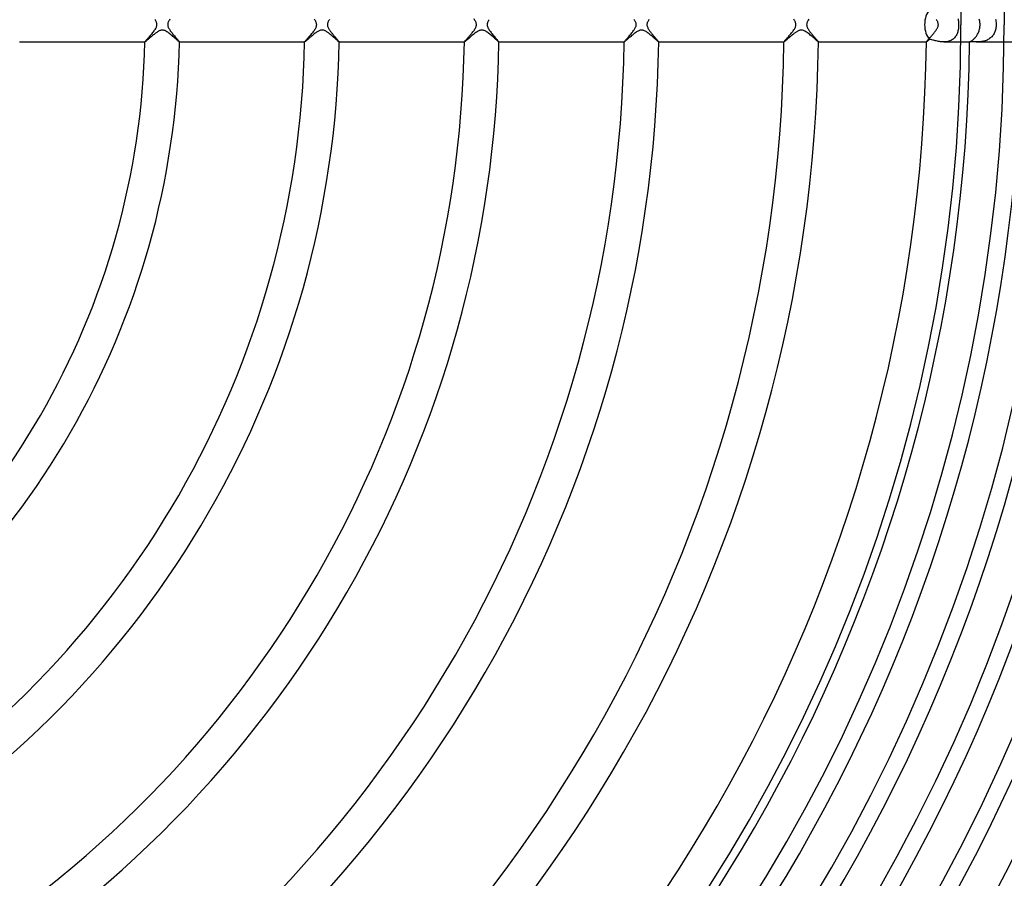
# Model space of a CAD drawing. Header units: millimetres. Extents: x -345 to 345, y -305 to 305.
# Tile 59 of 87: x 76 to 190, y -99 to 1. Entities that reach past the tile are written whole.
import ezdxf

# ---------------------------------------------------------------- set-up
doc = ezdxf.new("R2010")
doc.units = ezdxf.units.MM
doc.layers.add('HIDDEN', color=7, linetype='Continuous')
doc.layers.add('THICK', color=7, linetype='Continuous')

msp = doc.modelspace()

# ---------------------------------------------------------------- linework, layer by layer
at = {"layer": 'HIDDEN'}
for p, q in [((184.66, 0.66), (184.69, 0.53)), ((184.69, 0.53), (184.71, 0.4)), ((184.71, 0.4), (184.72, 0.27)), ((184.72, 0.27), (184.73, 0.13)), ((184.73, 0.13), (184.73, 0)), ((184.73, 0), (184.73, -0.12)), ((188.99, 0.64), (189.02, 0.52)), ((189.02, 0.52), (189.05, 0.39)), ((189.05, 0.39), (189.06, 0.26)), ((189.06, 0.26), (189.08, 0.13)), ((189.08, 0.13), (189.08, 0)), ((189.08, 0), (189.08, -0.12)), ((91.54, -1.12), (91.46, -1.19)), ((91.62, -1.06), (91.54, -1.12)), ((91.7, -1), (91.62, -1.06)), ((91.77, -0.94), (91.7, -1)), ((91.85, -0.89), (91.77, -0.94)), ((91.92, -0.84), (91.85, -0.89)), ((92, -0.79), (91.92, -0.84)), ((92.07, -0.75), (92, -0.79)), ((92.14, -0.72), (92.07, -0.75)), ((92.21, -0.68), (92.14, -0.72)), ((92.28, -0.66), (92.21, -0.68)), ((92.35, -0.64), (92.28, -0.66)), ((92.42, -0.63), (92.35, -0.64)), ((92.49, -0.62), (92.42, -0.63)), ((92.56, -0.63), (92.49, -0.62)), ((92.63, -0.64), (92.56, -0.63)), ((92.71, -0.66), (92.63, -0.64)), ((92.8, -0.69), (92.71, -0.66)), ((92.91, -0.74), (92.8, -0.69)), ((93.02, -0.81), (92.91, -0.74)), ((93.14, -0.88), (93.02, -0.81)), ((93.26, -0.97), (93.14, -0.88)), ((93.38, -1.06), (93.26, -0.97)), ((93.5, -1.16), (93.38, -1.06)), ((110.02, -1.14), (109.93, -1.21)), ((110.1, -1.07), (110.02, -1.14)), ((110.19, -1), (110.1, -1.07)), ((110.27, -0.94), (110.19, -1)), ((110.36, -0.88), (110.27, -0.94)), ((110.44, -0.83), (110.36, -0.88)), ((110.52, -0.78), (110.44, -0.83)), ((110.59, -0.74), (110.52, -0.78)), ((110.66, -0.7), (110.59, -0.74)), ((110.73, -0.68), (110.66, -0.7)), ((110.8, -0.65), (110.73, -0.68)), ((110.86, -0.64), (110.8, -0.65)), ((110.93, -0.63), (110.86, -0.64)), ((110.99, -0.62), (110.93, -0.63)), ((111.06, -0.63), (110.99, -0.62)), ((111.13, -0.64), (111.06, -0.63)), ((111.2, -0.65), (111.13, -0.64)), ((111.27, -0.68), (111.2, -0.65)), ((111.35, -0.71), (111.27, -0.68)), ((111.43, -0.75), (111.35, -0.71)), ((111.51, -0.8), (111.43, -0.75)), ((111.59, -0.85), (111.51, -0.8)), ((111.67, -0.91), (111.59, -0.85)), ((111.75, -0.96), (111.67, -0.91)), ((111.83, -1.03), (111.75, -0.96)), ((111.91, -1.09), (111.83, -1.03)), ((111.99, -1.15), (111.91, -1.09)), ((128.53, -1.12), (128.44, -1.2)), ((128.62, -1.05), (128.53, -1.12)), ((128.71, -0.99), (128.62, -1.05)), ((128.8, -0.92), (128.71, -0.99)), ((128.89, -0.86), (128.8, -0.92)), ((128.97, -0.81), (128.89, -0.86)), ((129.06, -0.76), (128.97, -0.81)), ((129.14, -0.72), (129.06, -0.76)), ((129.21, -0.68), (129.14, -0.72)), ((129.27, -0.66), (129.21, -0.68)), ((129.33, -0.65), (129.27, -0.66)), ((129.39, -0.63), (129.33, -0.65)), ((129.44, -0.63), (129.39, -0.63)), ((129.49, -0.62), (129.44, -0.63)), ((129.55, -0.63), (129.49, -0.62)), ((129.6, -0.63), (129.55, -0.63)), ((129.66, -0.64), (129.6, -0.63)), ((129.72, -0.66), (129.66, -0.64)), ((129.79, -0.69), (129.72, -0.66)), ((129.87, -0.72), (129.79, -0.69)), ((129.95, -0.77), (129.87, -0.72)), ((130.04, -0.82), (129.95, -0.77)), ((130.13, -0.88), (130.04, -0.82)), ((130.23, -0.95), (130.13, -0.88)), ((130.32, -1.02), (130.23, -0.95)), ((130.42, -1.09), (130.32, -1.02)), ((130.52, -1.17), (130.42, -1.09)), ((147.04, -1.12), (146.95, -1.2)), ((147.14, -1.04), (147.04, -1.12)), ((147.23, -0.97), (147.14, -1.04)), ((147.33, -0.9), (147.23, -0.97)), ((147.42, -0.84), (147.33, -0.9)), ((147.51, -0.79), (147.42, -0.84)), ((147.6, -0.74), (147.51, -0.79)), ((147.68, -0.7), (147.6, -0.74)), ((147.75, -0.67), (147.68, -0.7)), ((147.81, -0.65), (147.75, -0.67)), ((147.86, -0.64), (147.81, -0.65)), ((147.92, -0.63), (147.86, -0.64)), ((147.97, -0.62), (147.92, -0.63)), ((148.03, -0.63), (147.97, -0.62)), ((148.09, -0.63), (148.03, -0.63)), ((148.14, -0.64), (148.09, -0.63)), ((148.21, -0.66), (148.14, -0.64)), ((148.28, -0.68), (148.21, -0.66)), ((148.35, -0.71), (148.28, -0.68)), ((148.43, -0.76), (148.35, -0.71)), ((148.52, -0.8), (148.43, -0.76)), ((148.6, -0.86), (148.52, -0.8)), ((148.69, -0.92), (148.6, -0.86)), ((148.78, -0.98), (148.69, -0.92)), ((148.87, -1.05), (148.78, -0.98)), ((148.96, -1.12), (148.87, -1.05)), ((149.04, -1.2), (148.96, -1.12)), ((165.52, -1.14), (165.45, -1.19)), ((165.59, -1.08), (165.52, -1.14)), ((165.65, -1.03), (165.59, -1.08)), ((165.72, -0.98), (165.65, -1.03)), ((165.78, -0.94), (165.72, -0.98)), ((165.84, -0.89), (165.78, -0.94)), ((165.9, -0.85), (165.84, -0.89)), ((165.97, -0.81), (165.9, -0.85)), ((166.02, -0.78), (165.97, -0.81)), ((166.09, -0.74), (166.02, -0.78)), ((166.16, -0.71), (166.09, -0.74)), ((166.24, -0.67), (166.16, -0.71)), ((166.32, -0.65), (166.24, -0.67)), ((166.4, -0.63), (166.32, -0.65)), ((166.48, -0.62), (166.4, -0.63)), ((166.56, -0.63), (166.48, -0.62)), ((166.64, -0.64), (166.56, -0.63)), ((166.74, -0.67), (166.64, -0.64)), ((166.83, -0.7), (166.74, -0.67)), ((166.93, -0.76), (166.83, -0.7)), ((167.04, -0.82), (166.93, -0.76)), ((167.14, -0.88), (167.04, -0.82)), ((167.24, -0.96), (167.14, -0.88)), ((167.34, -1.03), (167.24, -0.96)), ((167.44, -1.11), (167.34, -1.03)), ((167.54, -1.2), (167.44, -1.11)), ((184.54, -1.05), (184.5, -1.15)), ((184.58, -0.94), (184.54, -1.05)), ((184.62, -0.83), (184.58, -0.94)), ((184.65, -0.72), (184.62, -0.83)), ((184.68, -0.6), (184.65, -0.72)), ((184.7, -0.49), (184.68, -0.6)), ((184.71, -0.37), (184.7, -0.49)), ((184.72, -0.24), (184.71, -0.37)), ((184.73, -0.12), (184.72, -0.24)), ((188.77, -1.12), (188.71, -1.21)), ((188.83, -1.02), (188.77, -1.12)), ((188.88, -0.92), (188.83, -1.02)), ((188.93, -0.82), (188.88, -0.92)), ((188.97, -0.71), (188.93, -0.82)), ((189, -0.6), (188.97, -0.71)), ((189.03, -0.48), (189, -0.6)), ((189.05, -0.37), (189.03, -0.48)), ((189.07, -0.24), (189.05, -0.37)), ((189.08, -0.12), (189.07, -0.24)), ((90.48, -2), (90.48, -2)), ((90.48, -2), (90.48, -2)), ((90.48, -2), (90.48, -2)), ((90.48, -2), (90.48, -2)), ((90.48, -2), (90.48, -2)), ((90.48, -2), (90.48, -2)), ((90.48, -2), (90.48, -2)), ((90.49, -2), (90.48, -2)), ((90.51, -1.98), (90.49, -2)), ((90.54, -1.96), (90.51, -1.98)), ((90.58, -1.93), (90.54, -1.96)), ((90.62, -1.9), (90.58, -1.93)), ((90.67, -1.86), (90.62, -1.9)), ((90.72, -1.81), (90.67, -1.86)), ((90.78, -1.76), (90.72, -1.81)), ((90.84, -1.71), (90.78, -1.76)), ((90.91, -1.65), (90.84, -1.71)), ((90.98, -1.59), (90.91, -1.65)), ((91.06, -1.52), (90.98, -1.59)), ((91.13, -1.46), (91.06, -1.52)), ((91.21, -1.39), (91.13, -1.46)), ((91.29, -1.32), (91.21, -1.39)), ((91.37, -1.25), (91.29, -1.32)), ((91.46, -1.19), (91.37, -1.25)), ((93.62, -1.26), (93.5, -1.16)), ((93.73, -1.36), (93.62, -1.26)), ((93.84, -1.46), (93.73, -1.36)), ((93.95, -1.55), (93.84, -1.46)), ((94.05, -1.64), (93.95, -1.55)), ((94.14, -1.72), (94.05, -1.64)), ((94.22, -1.79), (94.14, -1.72)), ((94.29, -1.85), (94.22, -1.79)), ((94.35, -1.9), (94.29, -1.85)), ((94.4, -1.94), (94.35, -1.9)), ((94.44, -1.98), (94.4, -1.94)), ((94.46, -1.99), (94.44, -1.98)), ((94.48, -2), (94.46, -1.99)), ((94.48, -2), (94.48, -2)), ((94.48, -2), (94.48, -2)), ((94.48, -2), (94.48, -2)), ((94.48, -2), (94.48, -2)), ((94.48, -2), (94.48, -2)), ((94.48, -2), (94.48, -2)), ((94.48, -2), (94.48, -2)), ((108.98, -2), (108.98, -2)), ((108.98, -2), (108.98, -2)), ((108.98, -2), (108.98, -2)), ((108.98, -2), (108.98, -2)), ((108.98, -2), (108.98, -2)), ((108.98, -2), (108.98, -2)), ((108.98, -2), (108.98, -2)), ((109, -2), (108.98, -2)), ((109.02, -1.98), (109, -2)), ((109.05, -1.96), (109.02, -1.98)), ((109.08, -1.93), (109.05, -1.96)), ((109.13, -1.89), (109.08, -1.93)), ((109.18, -1.85), (109.13, -1.89)), ((109.24, -1.8), (109.18, -1.85)), ((109.3, -1.75), (109.24, -1.8)), ((109.37, -1.69), (109.3, -1.75)), ((109.44, -1.63), (109.37, -1.69)), ((109.51, -1.56), (109.44, -1.63)), ((109.59, -1.49), (109.51, -1.56)), ((109.67, -1.43), (109.59, -1.49)), ((109.75, -1.35), (109.67, -1.43)), ((109.84, -1.28), (109.75, -1.35)), ((109.93, -1.21), (109.84, -1.28)), ((112.07, -1.22), (111.99, -1.15)), ((112.15, -1.28), (112.07, -1.22)), ((112.22, -1.35), (112.15, -1.28)), ((112.3, -1.42), (112.22, -1.35)), ((112.37, -1.48), (112.3, -1.42)), ((112.44, -1.54), (112.37, -1.48)), ((112.51, -1.6), (112.44, -1.54)), ((112.58, -1.66), (112.51, -1.6)), ((112.64, -1.72), (112.58, -1.66)), ((112.7, -1.77), (112.64, -1.72)), ((112.75, -1.81), (112.7, -1.77)), ((112.8, -1.86), (112.75, -1.81)), ((112.84, -1.89), (112.8, -1.86)), ((112.88, -1.93), (112.84, -1.89)), ((112.91, -1.95), (112.88, -1.93)), ((112.94, -1.97), (112.91, -1.95)), ((112.96, -1.99), (112.94, -1.97)), ((112.97, -2), (112.96, -1.99)), ((112.98, -2), (112.97, -2)), ((112.98, -2), (112.98, -2)), ((112.98, -2), (112.98, -2)), ((112.98, -2), (112.98, -2)), ((112.98, -2), (112.98, -2)), ((112.98, -2), (112.98, -2)), ((112.98, -2), (112.98, -2)), ((112.98, -2), (112.98, -2)), ((127.48, -2), (127.49, -2)), ((127.49, -2), (127.48, -2)), ((127.48, -2), (127.48, -2)), ((127.48, -2), (127.48, -2)), ((127.48, -2), (127.48, -2)), ((127.49, -2), (127.49, -2)), ((127.49, -2), (127.49, -2)), ((127.5, -2), (127.49, -2)), ((127.52, -1.98), (127.5, -2)), ((127.55, -1.96), (127.52, -1.98)), ((127.58, -1.93), (127.55, -1.96)), ((127.63, -1.89), (127.58, -1.93)), ((127.68, -1.85), (127.63, -1.89)), ((127.74, -1.8), (127.68, -1.85)), ((127.8, -1.75), (127.74, -1.8)), ((127.87, -1.69), (127.8, -1.75)), ((127.94, -1.62), (127.87, -1.69)), ((128.02, -1.56), (127.94, -1.62)), ((128.1, -1.49), (128.02, -1.56)), ((128.18, -1.41), (128.1, -1.49)), ((128.27, -1.34), (128.18, -1.41)), ((128.36, -1.27), (128.27, -1.34)), ((128.44, -1.2), (128.36, -1.27)), ((130.61, -1.25), (130.52, -1.17)), ((130.71, -1.34), (130.61, -1.25)), ((130.8, -1.42), (130.71, -1.34)), ((130.89, -1.5), (130.8, -1.42)), ((130.98, -1.57), (130.89, -1.5)), ((131.06, -1.64), (130.98, -1.57)), ((131.13, -1.71), (131.06, -1.64)), ((131.2, -1.77), (131.13, -1.71)), ((131.27, -1.83), (131.2, -1.77)), ((131.33, -1.88), (131.27, -1.83)), ((131.37, -1.92), (131.33, -1.88)), ((131.42, -1.95), (131.37, -1.92)), ((131.45, -1.98), (131.42, -1.95)), ((131.47, -1.99), (131.45, -1.98)), ((131.48, -2), (131.47, -1.99)), ((131.48, -2), (131.48, -2)), ((131.48, -2), (131.48, -2)), ((131.48, -2), (131.48, -2)), ((131.48, -2), (131.48, -2)), ((131.48, -2), (131.48, -2)), ((131.48, -2), (131.48, -2)), ((131.48, -2), (131.48, -2)), ((146, -1.99), (145.99, -2)), ((145.99, -2), (145.99, -2)), ((145.99, -2), (145.99, -2)), ((145.99, -2), (145.99, -2)), ((145.99, -2), (145.99, -2)), ((145.99, -2), (145.99, -2)), ((145.99, -2), (145.99, -2)), ((145.99, -2), (145.99, -2)), ((146.02, -1.98), (146, -1.99)), ((146.06, -1.96), (146.02, -1.98)), ((146.1, -1.92), (146.06, -1.96)), ((146.15, -1.88), (146.1, -1.92)), ((146.2, -1.83), (146.15, -1.88)), ((146.27, -1.78), (146.2, -1.83)), ((146.34, -1.71), (146.27, -1.78)), ((146.42, -1.65), (146.34, -1.71)), ((146.5, -1.58), (146.42, -1.65)), ((146.58, -1.5), (146.5, -1.58)), ((146.67, -1.43), (146.58, -1.5)), ((146.76, -1.35), (146.67, -1.43)), ((146.85, -1.27), (146.76, -1.35)), ((146.95, -1.2), (146.85, -1.27)), ((149.13, -1.27), (149.04, -1.2)), ((149.22, -1.34), (149.13, -1.27)), ((149.3, -1.41), (149.22, -1.34)), ((149.38, -1.49), (149.3, -1.41)), ((149.46, -1.56), (149.38, -1.49)), ((149.54, -1.62), (149.46, -1.56)), ((149.61, -1.69), (149.54, -1.62)), ((149.68, -1.75), (149.61, -1.69)), ((149.74, -1.8), (149.68, -1.75)), ((149.8, -1.85), (149.74, -1.8)), ((149.85, -1.9), (149.8, -1.85)), ((149.89, -1.93), (149.85, -1.9)), ((149.93, -1.96), (149.89, -1.93)), ((149.95, -1.98), (149.93, -1.96)), ((149.97, -2), (149.95, -1.98)), ((149.98, -2), (149.97, -2)), ((149.99, -2), (149.98, -2)), ((149.98, -2), (149.98, -2)), ((149.98, -2), (149.99, -2)), ((149.99, -2), (149.99, -2)), ((149.99, -2), (149.99, -2)), ((149.99, -2), (149.99, -2)), ((149.99, -2), (149.99, -2)), ((164.49, -2), (164.49, -2)), ((164.49, -2), (164.49, -2)), ((164.49, -2), (164.49, -2)), ((164.49, -2), (164.49, -2)), ((164.49, -2), (164.49, -2)), ((164.49, -2), (164.49, -2)), ((164.49, -2), (164.49, -2)), ((164.5, -2), (164.49, -2)), ((164.51, -1.99), (164.5, -2)), ((164.53, -1.98), (164.51, -1.99)), ((164.55, -1.96), (164.53, -1.98)), ((164.58, -1.94), (164.55, -1.96)), ((164.61, -1.92), (164.58, -1.94)), ((164.64, -1.89), (164.61, -1.92)), ((164.68, -1.85), (164.64, -1.89)), ((164.72, -1.82), (164.68, -1.85)), ((164.76, -1.78), (164.72, -1.82)), ((164.81, -1.74), (164.76, -1.78)), ((164.86, -1.7), (164.81, -1.74)), ((164.91, -1.65), (164.86, -1.7)), ((164.96, -1.61), (164.91, -1.65)), ((165.02, -1.56), (164.96, -1.61)), ((165.08, -1.51), (165.02, -1.56)), ((165.14, -1.46), (165.08, -1.51)), ((165.2, -1.4), (165.14, -1.46)), ((165.26, -1.35), (165.2, -1.4)), ((165.32, -1.3), (165.26, -1.35)), ((165.39, -1.24), (165.32, -1.3)), ((165.45, -1.19), (165.39, -1.24)), ((167.65, -1.28), (167.54, -1.2)), ((167.75, -1.37), (167.65, -1.28)), ((167.84, -1.45), (167.75, -1.37)), ((167.94, -1.54), (167.84, -1.45)), ((168.03, -1.61), (167.94, -1.54)), ((168.11, -1.69), (168.03, -1.61)), ((168.19, -1.76), (168.11, -1.69)), ((168.26, -1.82), (168.19, -1.76)), ((168.32, -1.87), (168.26, -1.82)), ((168.37, -1.92), (168.32, -1.87)), ((168.42, -1.95), (168.37, -1.92)), ((168.45, -1.98), (168.42, -1.95)), ((168.47, -1.99), (168.45, -1.98)), ((168.49, -2), (168.47, -1.99)), ((168.49, -2), (168.49, -2)), ((168.49, -2), (168.49, -2)), ((168.49, -2), (168.49, -2)), ((168.49, -2), (168.49, -2)), ((168.49, -2), (168.49, -2)), ((168.49, -2), (168.49, -2)), ((168.49, -2), (168.49, -2)), ((181, -2), (180.99, -2)), ((180.99, -2), (180.99, -2)), ((180.99, -2), (180.99, -2)), ((180.99, -2), (180.99, -2)), ((180.99, -2), (180.99, -2)), ((180.99, -2), (180.99, -2)), ((180.99, -2), (180.99, -2)), ((180.99, -2), (180.99, -2)), ((181.01, -1.99), (181, -2)), ((181.02, -1.98), (181.01, -1.99)), ((181.04, -1.97), (181.02, -1.98)), ((181.06, -1.96), (181.04, -1.97)), ((181.08, -1.94), (181.06, -1.96)), ((181.1, -1.92), (181.08, -1.94)), ((181.13, -1.89), (181.1, -1.92)), ((181.16, -1.87), (181.13, -1.89)), ((181.2, -1.84), (181.16, -1.87)), ((181.24, -1.81), (181.2, -1.84)), ((181.27, -1.77), (181.24, -1.81)), ((181.31, -1.74), (181.27, -1.77)), ((181.36, -1.7), (181.31, -1.74)), ((181.44, -1.71), (181.36, -1.7)), ((181.53, -1.73), (181.44, -1.71)), ((181.62, -1.75), (181.53, -1.73)), ((181.72, -1.78), (181.62, -1.75)), ((181.82, -1.8), (181.72, -1.78)), ((181.92, -1.83), (181.82, -1.8)), ((182.03, -1.86), (181.92, -1.83)), ((182.14, -1.88), (182.03, -1.86)), ((182.26, -1.91), (182.14, -1.88)), ((182.38, -1.93), (182.26, -1.91)), ((182.5, -1.96), (182.38, -1.93)), ((182.62, -1.97), (182.5, -1.96)), ((182.74, -1.99), (182.62, -1.97)), ((182.87, -2), (182.74, -1.99)), ((183, -2), (182.87, -2)), ((183.12, -2), (183, -2)), ((183, -2), (184.99, -2)), ((183.24, -1.99), (183.12, -2)), ((183.36, -1.97), (183.24, -1.99)), ((183.48, -1.95), (183.36, -1.97)), ((183.59, -1.92), (183.48, -1.95)), ((183.7, -1.88), (183.59, -1.92)), ((183.81, -1.83), (183.7, -1.88)), ((183.91, -1.78), (183.81, -1.83)), ((184, -1.72), (183.91, -1.78)), ((184.09, -1.66), (184, -1.72)), ((184.17, -1.59), (184.09, -1.66)), ((184.25, -1.51), (184.17, -1.59)), ((184.32, -1.42), (184.25, -1.51)), ((184.39, -1.34), (184.32, -1.42)), ((184.44, -1.24), (184.39, -1.34)), ((184.5, -1.15), (184.44, -1.24)), ((186.01, -2), (185.99, -2)), ((185.99, -2), (185.99, -2)), ((185.99, -2), (185.99, -2)), ((185.99, -2), (185.99, -2)), ((185.99, -2), (185.99, -2)), ((185.99, -2), (185.99, -2)), ((185.99, -2), (185.99, -2)), ((185.99, -2), (185.99, -2)), ((186.03, -2), (186.01, -2)), ((186.06, -2), (186.03, -2)), ((186.1, -1.99), (186.06, -2)), ((186.14, -1.99), (186.1, -1.99)), ((186.2, -1.99), (186.14, -1.99)), ((186.26, -1.99), (186.2, -1.99)), ((186.33, -1.99), (186.26, -1.99)), ((186.41, -1.99), (186.33, -1.99)), ((186.49, -2), (186.41, -1.99)), ((186.57, -2), (186.49, -2)), ((186.66, -2), (186.57, -2)), ((186.76, -2), (186.66, -2)), ((186.85, -2), (186.76, -2)), ((186.76, -2), (189.99, -2)), ((186.95, -2), (186.85, -2)), ((187.05, -1.99), (186.95, -2)), ((187.16, -1.99), (187.05, -1.99)), ((187.26, -1.98), (187.16, -1.99)), ((187.37, -1.96), (187.26, -1.98)), ((187.48, -1.94), (187.37, -1.96)), ((187.59, -1.92), (187.48, -1.94)), ((187.7, -1.89), (187.59, -1.92)), ((187.81, -1.86), (187.7, -1.89)), ((187.92, -1.82), (187.81, -1.86)), ((188.02, -1.78), (187.92, -1.82)), ((188.12, -1.73), (188.02, -1.78)), ((188.22, -1.67), (188.12, -1.73)), ((188.32, -1.61), (188.22, -1.67)), ((188.41, -1.54), (188.32, -1.61)), ((188.49, -1.46), (188.41, -1.54)), ((188.57, -1.39), (188.49, -1.46)), ((188.64, -1.3), (188.57, -1.39)), ((188.71, -1.21), (188.64, -1.3))]:
    msp.add_line(p, q, dxfattribs=at)
for start_param, end_param in [(-2.587025, -1.570796), (-1.570796, -0.554567)]:
    msp.add_ellipse((181.99, 0), major_axis=(0, -2), ratio=0.601251, start_param=start_param, end_param=end_param, dxfattribs=at)
at = {"layer": 'THICK'}
for p, q in [((189.99, 2.3), (190, 0)), ((184.99, 2.24), (185, 0)), ((91.69, 0.53), (91.63, 0.61)), ((91.74, 0.45), (91.69, 0.53)), ((91.78, 0.38), (91.74, 0.45)), ((91.81, 0.31), (91.78, 0.38)), ((91.83, 0.24), (91.81, 0.31)), ((91.85, 0.18), (91.83, 0.24)), ((91.86, 0.12), (91.85, 0.18)), ((91.87, 0.06), (91.86, 0.12)), ((91.88, 0), (91.87, 0.06)), ((93.13, 0.06), (93.12, 0)), ((93.12, 0), (93.13, -0.06)), ((93.14, 0.13), (93.13, 0.06)), ((93.15, 0.2), (93.14, 0.13)), ((93.18, 0.28), (93.15, 0.2)), ((93.21, 0.36), (93.18, 0.28)), ((93.26, 0.44), (93.21, 0.36)), ((93.31, 0.53), (93.26, 0.44)), ((93.36, 0.62), (93.31, 0.53)), ((110.17, 0.56), (110.13, 0.62)), ((110.21, 0.49), (110.17, 0.56)), ((110.26, 0.41), (110.21, 0.49)), ((110.29, 0.33), (110.26, 0.41)), ((110.33, 0.25), (110.29, 0.33)), ((110.35, 0.17), (110.33, 0.25)), ((110.37, 0.08), (110.35, 0.17)), ((110.38, 0), (110.37, 0.08)), ((111.63, 0.06), (111.62, 0)), ((111.62, 0), (111.63, -0.08)), ((111.64, 0.13), (111.63, 0.06)), ((111.65, 0.2), (111.64, 0.13)), ((111.68, 0.28), (111.65, 0.2)), ((111.71, 0.36), (111.68, 0.28)), ((111.76, 0.44), (111.71, 0.36)), ((111.81, 0.53), (111.76, 0.44)), ((111.86, 0.61), (111.81, 0.53)), ((128.66, 0.58), (128.6, 0.66)), ((128.71, 0.49), (128.66, 0.58)), ((128.76, 0.41), (128.71, 0.49)), ((128.8, 0.33), (128.76, 0.41)), ((128.83, 0.26), (128.8, 0.33)), ((128.85, 0.19), (128.83, 0.26)), ((128.86, 0.12), (128.85, 0.19)), ((128.87, 0.06), (128.86, 0.12)), ((128.88, 0), (128.87, 0.06)), ((128.87, -0.05), (128.88, 0)), ((130.13, 0.06), (130.12, 0)), ((130.12, 0), (130.13, -0.04)), ((130.14, 0.12), (130.13, 0.06)), ((130.15, 0.19), (130.14, 0.12)), ((130.17, 0.26), (130.15, 0.19)), ((130.21, 0.34), (130.17, 0.26)), ((130.24, 0.42), (130.21, 0.34)), ((130.29, 0.5), (130.24, 0.42)), ((130.34, 0.58), (130.29, 0.5)), ((147.19, 0.53), (147.14, 0.6)), ((147.23, 0.46), (147.19, 0.53)), ((147.27, 0.39), (147.23, 0.46)), ((147.3, 0.32), (147.27, 0.39)), ((147.33, 0.24), (147.3, 0.32)), ((147.36, 0.16), (147.33, 0.24)), ((147.37, 0.08), (147.36, 0.16)), ((147.38, 0), (147.37, 0.08)), ((147.37, -0.05), (147.38, 0)), ((148.63, 0.06), (148.62, 0)), ((148.62, 0), (148.63, -0.06)), ((148.64, 0.13), (148.63, 0.06)), ((148.65, 0.19), (148.64, 0.13)), ((148.67, 0.26), (148.65, 0.19)), ((148.71, 0.34), (148.67, 0.26)), ((148.75, 0.42), (148.71, 0.34)), ((148.79, 0.5), (148.75, 0.42)), ((148.85, 0.59), (148.79, 0.5)), ((165.67, 0.56), (165.62, 0.63)), ((165.71, 0.5), (165.67, 0.56)), ((165.75, 0.43), (165.71, 0.5)), ((165.79, 0.36), (165.75, 0.43)), ((165.82, 0.29), (165.79, 0.36)), ((165.84, 0.22), (165.82, 0.29)), ((165.86, 0.14), (165.84, 0.22)), ((165.87, 0.07), (165.86, 0.14)), ((165.88, 0), (165.87, 0.07)), ((165.87, -0.07), (165.88, 0)), ((167.13, 0.07), (167.12, 0)), ((167.12, 0), (167.13, -0.07)), ((167.14, 0.14), (167.13, 0.07)), ((167.16, 0.21), (167.14, 0.14)), ((167.18, 0.28), (167.16, 0.21)), ((167.22, 0.36), (167.18, 0.28)), ((167.26, 0.45), (167.22, 0.36)), ((167.31, 0.54), (167.26, 0.45)), ((167.37, 0.62), (167.31, 0.54)), ((182.18, 0.55), (182.13, 0.61)), ((182.22, 0.47), (182.18, 0.55)), ((182.26, 0.4), (182.22, 0.47)), ((182.3, 0.32), (182.26, 0.4)), ((182.33, 0.24), (182.3, 0.32)), ((182.36, 0.16), (182.33, 0.24)), ((182.37, 0.08), (182.36, 0.16)), ((182.38, 0), (182.37, 0.08)), ((182.37, -0.07), (182.38, 0)), ((187.14, 0.53), (187.12, 0.62)), ((187.17, 0.42), (187.14, 0.53)), ((187.19, 0.32), (187.17, 0.42)), ((187.2, 0.22), (187.19, 0.32)), ((187.21, 0.11), (187.2, 0.22)), ((187.21, 0), (187.21, 0.11)), ((187.21, -0.1), (187.21, 0)), ((91.18, -1.18), (91.26, -1.1)), ((91.26, -1.1), (91.33, -1.01)), ((91.33, -1.01), (91.41, -0.92)), ((91.41, -0.92), (91.48, -0.82)), ((91.48, -0.82), (91.55, -0.73)), ((91.55, -0.73), (91.61, -0.64)), ((91.61, -0.64), (91.67, -0.55)), ((91.67, -0.55), (91.73, -0.46)), ((91.73, -0.46), (91.77, -0.38)), ((91.77, -0.38), (91.81, -0.29)), ((91.81, -0.29), (91.84, -0.21)), ((91.84, -0.21), (91.86, -0.14)), ((91.86, -0.14), (91.87, -0.07)), ((91.87, -0.07), (91.88, 0)), ((93.13, -0.06), (93.14, -0.12)), ((93.14, -0.12), (93.15, -0.18)), ((93.15, -0.18), (93.17, -0.24)), ((93.17, -0.24), (93.19, -0.31)), ((93.19, -0.31), (93.22, -0.38)), ((93.22, -0.38), (93.26, -0.45)), ((93.26, -0.45), (93.31, -0.53)), ((93.31, -0.53), (93.36, -0.61)), ((93.36, -0.61), (93.42, -0.7)), ((93.42, -0.7), (93.48, -0.78)), ((93.48, -0.78), (93.55, -0.87)), ((93.55, -0.87), (93.62, -0.96)), ((93.62, -0.96), (93.69, -1.05)), ((93.69, -1.05), (93.76, -1.14)), ((93.76, -1.14), (93.83, -1.22)), ((109.66, -1.22), (109.73, -1.13)), ((109.73, -1.13), (109.81, -1.04)), ((109.81, -1.04), (109.88, -0.95)), ((109.88, -0.95), (109.96, -0.86)), ((109.96, -0.86), (110.03, -0.77)), ((110.03, -0.77), (110.09, -0.67)), ((110.09, -0.67), (110.15, -0.59)), ((110.15, -0.59), (110.21, -0.5)), ((110.21, -0.5), (110.26, -0.41)), ((110.26, -0.41), (110.3, -0.33)), ((110.3, -0.33), (110.33, -0.25)), ((110.33, -0.25), (110.35, -0.18)), ((110.35, -0.18), (110.36, -0.12)), ((110.36, -0.12), (110.37, -0.06)), ((110.37, -0.06), (110.38, 0)), ((111.63, -0.08), (111.64, -0.16)), ((111.64, -0.16), (111.67, -0.24)), ((111.67, -0.24), (111.7, -0.31)), ((111.7, -0.31), (111.73, -0.39)), ((111.73, -0.39), (111.77, -0.47)), ((111.77, -0.47), (111.81, -0.54)), ((111.81, -0.54), (111.86, -0.6)), ((111.86, -0.6), (111.9, -0.67)), ((111.9, -0.67), (111.95, -0.73)), ((111.95, -0.73), (111.99, -0.8)), ((111.99, -0.8), (112.05, -0.87)), ((112.05, -0.87), (112.1, -0.93)), ((112.1, -0.93), (112.15, -1)), ((112.15, -1), (112.21, -1.07)), ((112.21, -1.07), (112.27, -1.14)), ((128.17, -1.2), (128.25, -1.11)), ((128.25, -1.11), (128.32, -1.02)), ((128.32, -1.02), (128.4, -0.93)), ((128.4, -0.93), (128.47, -0.84)), ((128.47, -0.84), (128.54, -0.75)), ((128.54, -0.75), (128.6, -0.66)), ((128.6, -0.66), (128.66, -0.58)), ((128.66, -0.58), (128.71, -0.49)), ((128.71, -0.49), (128.76, -0.41)), ((128.76, -0.41), (128.79, -0.34)), ((128.79, -0.34), (128.82, -0.27)), ((128.82, -0.27), (128.84, -0.21)), ((128.84, -0.21), (128.86, -0.15)), ((128.86, -0.15), (128.87, -0.1)), ((128.87, -0.1), (128.87, -0.05)), ((130.13, -0.04), (130.13, -0.08)), ((130.13, -0.08), (130.14, -0.12)), ((130.14, -0.12), (130.15, -0.17)), ((130.15, -0.17), (130.16, -0.22)), ((130.16, -0.22), (130.18, -0.29)), ((130.18, -0.29), (130.21, -0.36)), ((130.21, -0.36), (130.26, -0.44)), ((130.26, -0.44), (130.31, -0.53)), ((130.31, -0.53), (130.36, -0.62)), ((130.36, -0.62), (130.43, -0.71)), ((130.43, -0.71), (130.49, -0.8)), ((130.49, -0.8), (130.57, -0.89)), ((130.57, -0.89), (130.64, -0.98)), ((130.64, -0.98), (130.71, -1.07)), ((130.71, -1.07), (130.79, -1.17)), ((146.72, -1.14), (146.8, -1.05)), ((146.8, -1.05), (146.87, -0.96)), ((146.87, -0.96), (146.95, -0.87)), ((146.95, -0.87), (147.01, -0.78)), ((147.01, -0.78), (147.08, -0.69)), ((147.08, -0.69), (147.14, -0.61)), ((147.14, -0.61), (147.2, -0.52)), ((147.2, -0.52), (147.24, -0.44)), ((147.24, -0.44), (147.28, -0.36)), ((147.28, -0.36), (147.32, -0.28)), ((147.32, -0.28), (147.34, -0.22)), ((147.34, -0.22), (147.36, -0.16)), ((147.36, -0.16), (147.37, -0.11)), ((147.37, -0.11), (147.37, -0.05)), ((148.63, -0.06), (148.64, -0.13)), ((148.64, -0.13), (148.65, -0.19)), ((148.65, -0.19), (148.68, -0.26)), ((148.68, -0.26), (148.71, -0.34)), ((148.71, -0.34), (148.74, -0.42)), ((148.74, -0.42), (148.78, -0.49)), ((148.78, -0.49), (148.83, -0.56)), ((148.83, -0.56), (148.87, -0.63)), ((148.87, -0.63), (148.92, -0.7)), ((148.92, -0.7), (148.97, -0.77)), ((148.97, -0.77), (149.03, -0.84)), ((149.03, -0.84), (149.08, -0.92)), ((149.08, -0.92), (149.14, -0.99)), ((149.14, -0.99), (149.2, -1.06)), ((149.2, -1.06), (149.26, -1.14)), ((149.26, -1.14), (149.33, -1.21)), ((165.22, -1.14), (165.3, -1.05)), ((165.3, -1.05), (165.37, -0.96)), ((165.37, -0.96), (165.44, -0.87)), ((165.44, -0.87), (165.51, -0.78)), ((165.51, -0.78), (165.58, -0.7)), ((165.58, -0.7), (165.64, -0.61)), ((165.64, -0.61), (165.7, -0.52)), ((165.7, -0.52), (165.75, -0.43)), ((165.75, -0.43), (165.79, -0.35)), ((165.79, -0.35), (165.82, -0.27)), ((165.82, -0.27), (165.85, -0.2)), ((165.85, -0.2), (165.86, -0.13)), ((165.86, -0.13), (165.87, -0.07)), ((167.13, -0.07), (167.14, -0.14)), ((167.14, -0.14), (167.16, -0.21)), ((167.16, -0.21), (167.18, -0.28)), ((167.18, -0.28), (167.21, -0.35)), ((167.21, -0.35), (167.24, -0.41)), ((167.24, -0.41), (167.28, -0.48)), ((167.28, -0.48), (167.32, -0.55)), ((167.32, -0.55), (167.37, -0.62)), ((167.37, -0.62), (167.41, -0.69)), ((167.41, -0.69), (167.46, -0.75)), ((167.46, -0.75), (167.51, -0.82)), ((167.51, -0.82), (167.57, -0.89)), ((167.57, -0.89), (167.62, -0.96)), ((167.62, -0.96), (167.68, -1.03)), ((167.68, -1.03), (167.74, -1.11)), ((167.74, -1.11), (167.8, -1.18)), ((181.71, -1.16), (181.77, -1.09)), ((181.77, -1.09), (181.83, -1.01)), ((181.83, -1.01), (181.89, -0.94)), ((181.89, -0.94), (181.95, -0.87)), ((181.95, -0.87), (182.01, -0.79)), ((182.01, -0.79), (182.06, -0.72)), ((182.06, -0.72), (182.11, -0.65)), ((182.11, -0.65), (182.16, -0.57)), ((182.16, -0.57), (182.21, -0.5)), ((182.21, -0.5), (182.25, -0.43)), ((182.25, -0.43), (182.28, -0.36)), ((182.28, -0.36), (182.31, -0.29)), ((182.31, -0.29), (182.34, -0.22)), ((182.34, -0.22), (182.36, -0.15)), ((182.36, -0.15), (182.37, -0.07)), ((186.88, -1.16), (186.93, -1.08)), ((186.93, -1.08), (186.97, -0.99)), ((186.97, -0.99), (187.02, -0.9)), ((187.02, -0.9), (187.06, -0.81)), ((187.06, -0.81), (187.09, -0.71)), ((187.09, -0.71), (187.12, -0.61)), ((187.12, -0.61), (187.15, -0.51)), ((187.15, -0.51), (187.17, -0.41)), ((187.17, -0.41), (187.19, -0.31)), ((187.19, -0.31), (187.2, -0.21)), ((187.2, -0.21), (187.21, -0.1)), ((75.97, -2), (90.48, -2)), ((90.48, -1.99), (90.49, -1.97)), ((90.48, -2), (90.48, -1.99)), ((90.49, -1.97), (90.51, -1.95)), ((90.51, -1.95), (90.53, -1.92)), ((90.53, -1.92), (90.56, -1.89)), ((90.56, -1.89), (90.59, -1.85)), ((90.59, -1.85), (90.64, -1.8)), ((90.64, -1.8), (90.68, -1.75)), ((90.68, -1.75), (90.73, -1.69)), ((90.73, -1.69), (90.79, -1.63)), ((90.79, -1.63), (90.84, -1.57)), ((90.84, -1.57), (90.91, -1.5)), ((90.91, -1.5), (90.97, -1.42)), ((90.97, -1.42), (91.04, -1.35)), ((91.04, -1.35), (91.11, -1.27)), ((91.11, -1.27), (91.18, -1.18)), ((93.83, -1.22), (93.91, -1.31)), ((93.91, -1.31), (93.97, -1.39)), ((93.97, -1.39), (94.04, -1.47)), ((94.04, -1.47), (94.11, -1.54)), ((94.11, -1.54), (94.17, -1.61)), ((94.17, -1.61), (94.23, -1.68)), ((94.23, -1.68), (94.28, -1.74)), ((94.28, -1.74), (94.33, -1.8)), ((94.33, -1.8), (94.37, -1.85)), ((94.37, -1.85), (94.41, -1.9)), ((94.41, -1.9), (94.44, -1.94)), ((94.44, -1.94), (94.46, -1.96)), ((94.46, -1.96), (94.47, -1.99)), ((94.47, -1.99), (94.48, -2)), ((94.48, -2), (108.98, -2)), ((108.98, -2), (108.99, -1.99)), ((108.99, -1.99), (109, -1.97)), ((109, -1.97), (109.01, -1.95)), ((109.01, -1.95), (109.04, -1.92)), ((109.04, -1.92), (109.07, -1.88)), ((109.07, -1.88), (109.11, -1.84)), ((109.11, -1.84), (109.15, -1.79)), ((109.15, -1.79), (109.2, -1.73)), ((109.2, -1.73), (109.25, -1.67)), ((109.25, -1.67), (109.31, -1.61)), ((109.31, -1.61), (109.38, -1.54)), ((109.38, -1.54), (109.44, -1.46)), ((109.44, -1.46), (109.51, -1.38)), ((109.51, -1.38), (109.58, -1.3)), ((109.58, -1.3), (109.66, -1.22)), ((112.27, -1.14), (112.33, -1.21)), ((112.33, -1.21), (112.38, -1.28)), ((112.38, -1.28), (112.44, -1.35)), ((112.44, -1.35), (112.5, -1.42)), ((112.5, -1.42), (112.56, -1.48)), ((112.56, -1.48), (112.61, -1.54)), ((112.61, -1.54), (112.66, -1.6)), ((112.66, -1.6), (112.71, -1.66)), ((112.71, -1.66), (112.76, -1.71)), ((112.76, -1.71), (112.8, -1.76)), ((112.8, -1.76), (112.84, -1.81)), ((112.84, -1.81), (112.88, -1.85)), ((112.88, -1.85), (112.91, -1.89)), ((112.91, -1.89), (112.93, -1.92)), ((112.93, -1.92), (112.95, -1.95)), ((112.95, -1.95), (112.97, -1.97)), ((112.97, -1.97), (112.98, -1.99)), ((112.98, -1.99), (112.98, -2)), ((112.98, -2), (127.48, -2)), ((127.48, -2), (127.49, -1.99)), ((127.49, -1.99), (127.5, -1.97)), ((127.5, -1.97), (127.53, -1.94)), ((127.53, -1.94), (127.56, -1.9)), ((127.56, -1.9), (127.59, -1.85)), ((127.59, -1.85), (127.64, -1.8)), ((127.64, -1.8), (127.69, -1.74)), ((127.69, -1.74), (127.75, -1.68)), ((127.75, -1.68), (127.81, -1.61)), ((127.81, -1.61), (127.88, -1.54)), ((127.88, -1.54), (127.95, -1.46)), ((127.95, -1.46), (128.02, -1.38)), ((128.02, -1.38), (128.09, -1.29)), ((128.09, -1.29), (128.17, -1.2)), ((130.79, -1.17), (130.86, -1.26)), ((130.86, -1.26), (130.94, -1.34)), ((130.94, -1.34), (131.01, -1.43)), ((131.01, -1.43), (131.08, -1.51)), ((131.08, -1.51), (131.15, -1.59)), ((131.15, -1.59), (131.21, -1.66)), ((131.21, -1.66), (131.27, -1.73)), ((131.27, -1.73), (131.33, -1.79)), ((131.33, -1.79), (131.37, -1.85)), ((131.37, -1.85), (131.41, -1.89)), ((131.41, -1.89), (131.44, -1.93)), ((131.44, -1.93), (131.47, -1.96)), ((131.47, -1.96), (131.48, -1.99)), ((131.48, -1.99), (131.48, -2)), ((131.48, -2), (145.99, -2)), ((145.99, -1.99), (146, -1.97)), ((145.99, -2), (145.99, -1.99)), ((146, -1.97), (146.03, -1.94)), ((146.03, -1.94), (146.05, -1.9)), ((146.05, -1.9), (146.09, -1.86)), ((146.09, -1.86), (146.13, -1.81)), ((146.13, -1.81), (146.18, -1.76)), ((146.18, -1.76), (146.24, -1.69)), ((146.24, -1.69), (146.3, -1.63)), ((146.3, -1.63), (146.36, -1.56)), ((146.36, -1.56), (146.43, -1.48)), ((146.43, -1.48), (146.5, -1.4)), ((146.5, -1.4), (146.57, -1.32)), ((146.57, -1.32), (146.65, -1.23)), ((146.65, -1.23), (146.72, -1.14)), ((149.33, -1.21), (149.39, -1.28)), ((149.39, -1.28), (149.45, -1.35)), ((149.45, -1.35), (149.51, -1.42)), ((149.51, -1.42), (149.56, -1.49)), ((149.56, -1.49), (149.62, -1.55)), ((149.62, -1.55), (149.67, -1.61)), ((149.67, -1.61), (149.72, -1.67)), ((149.72, -1.67), (149.77, -1.72)), ((149.77, -1.72), (149.81, -1.77)), ((149.81, -1.77), (149.85, -1.82)), ((149.85, -1.82), (149.88, -1.86)), ((149.88, -1.86), (149.91, -1.9)), ((149.91, -1.9), (149.94, -1.93)), ((149.94, -1.93), (149.96, -1.95)), ((149.96, -1.95), (149.97, -1.97)), ((149.97, -1.97), (149.98, -1.99)), ((149.98, -1.99), (149.99, -2)), ((149.99, -2), (164.49, -2)), ((164.49, -1.99), (164.5, -1.97)), ((164.49, -2), (164.49, -1.99)), ((164.5, -1.97), (164.52, -1.95)), ((164.52, -1.95), (164.54, -1.92)), ((164.54, -1.92), (164.58, -1.88)), ((164.58, -1.88), (164.61, -1.84)), ((164.61, -1.84), (164.65, -1.79)), ((164.65, -1.79), (164.7, -1.73)), ((164.7, -1.73), (164.76, -1.68)), ((164.76, -1.68), (164.81, -1.61)), ((164.81, -1.61), (164.87, -1.54)), ((164.87, -1.54), (164.94, -1.47)), ((164.94, -1.47), (165.01, -1.39)), ((165.01, -1.39), (165.08, -1.31)), ((165.08, -1.31), (165.15, -1.23)), ((165.15, -1.23), (165.22, -1.14)), ((167.8, -1.18), (167.86, -1.25)), ((167.86, -1.25), (167.92, -1.32)), ((167.92, -1.32), (167.98, -1.39)), ((167.98, -1.39), (168.04, -1.46)), ((168.04, -1.46), (168.1, -1.52)), ((168.1, -1.52), (168.15, -1.59)), ((168.15, -1.59), (168.2, -1.64)), ((168.2, -1.64), (168.25, -1.7)), ((168.25, -1.7), (168.3, -1.75)), ((168.3, -1.75), (168.34, -1.8)), ((168.34, -1.8), (168.38, -1.85)), ((168.38, -1.85), (168.41, -1.89)), ((168.41, -1.89), (168.44, -1.92)), ((168.44, -1.92), (168.46, -1.95)), ((168.46, -1.95), (168.47, -1.97)), ((168.47, -1.97), (168.48, -1.99)), ((168.48, -1.99), (168.49, -2)), ((168.49, -2), (180.99, -2)), ((180.99, -1.99), (181, -1.97)), ((180.99, -2), (180.99, -1.99)), ((181, -1.97), (181.02, -1.95)), ((181.02, -1.95), (181.04, -1.93)), ((181.04, -1.93), (181.06, -1.9)), ((181.06, -1.9), (181.09, -1.86)), ((181.09, -1.86), (181.13, -1.82)), ((181.13, -1.82), (181.17, -1.78)), ((181.17, -1.78), (181.21, -1.73)), ((181.21, -1.73), (181.26, -1.67)), ((181.26, -1.67), (181.31, -1.62)), ((181.31, -1.62), (181.36, -1.56)), ((181.36, -1.56), (181.41, -1.5)), ((181.41, -1.5), (181.47, -1.43)), ((181.47, -1.43), (181.53, -1.37)), ((181.53, -1.37), (181.59, -1.3)), ((181.59, -1.3), (181.65, -1.23)), ((181.65, -1.23), (181.71, -1.16)), ((184.99, -2), (185.99, -2)), ((185.99, -2), (186, -1.99)), ((185.99, -2), (185.99, -2)), ((186, -1.99), (186.01, -1.99)), ((186.01, -1.99), (186.03, -1.98)), ((186.03, -1.98), (186.05, -1.97)), ((186.05, -1.97), (186.08, -1.96)), ((186.08, -1.96), (186.11, -1.94)), ((186.11, -1.94), (186.15, -1.92)), ((186.15, -1.92), (186.19, -1.89)), ((186.19, -1.89), (186.23, -1.86)), ((186.23, -1.86), (186.28, -1.83)), ((186.28, -1.83), (186.33, -1.79)), ((186.33, -1.79), (186.38, -1.75)), ((186.38, -1.75), (186.44, -1.7)), ((186.44, -1.7), (186.49, -1.65)), ((186.49, -1.65), (186.55, -1.59)), ((186.55, -1.59), (186.61, -1.53)), ((186.61, -1.53), (186.67, -1.47)), ((186.67, -1.47), (186.72, -1.4)), ((186.72, -1.4), (186.78, -1.32)), ((186.78, -1.32), (186.83, -1.24)), ((186.83, -1.24), (186.88, -1.16)), ((189.99, -2), (191.99, -2))]:
    msp.add_line(p, q, dxfattribs=at)
for radius, start, end in [(292, 180, 0), (286, 180, 0), (280, 180, 0), (274, 180, 0), (268, 180, 0), (262, 180, 0), (256, 180, 0), (250, 180, 0), (244, 180, 0), (238, 180, 0), (232, 180, 0), (226, 180, 0), (220, 180, 0), (214, 180, 0), (208, 180, 0), (202, 180, 0), (196, 180, 0), (190, 180, 0), (185, 180, 0), (298, 300.1112, 359.8887), (90.5, 301.2647, 358.7353), (94.5, 301.2112, 358.7888), (109, 301.05, 358.9499), (113, 301.0128, 358.9871), (127.5, 300.8977, 359.1023), (131.5, 300.8704, 359.1296), (146, 300.7839, 359.2161), (150, 300.763, 359.237), (164.5, 300.6958, 359.3043), (168.5, 300.6792, 359.3208), (181, 300.6323, 359.3677), (186, 300.6158, 359.3842), (192, 300.5968, 359.4033), (198, 300.5788, 359.4213), (204, 300.5618, 359.4383), (210, 300.5457, 359.4543), (216, 300.5305, 359.4695), (222, 300.5162, 359.4838), (228, 300.5026, 359.4974), (234, 300.4897, 359.5103), (240, 300.4775, 359.5226), (246, 300.4658, 359.5342), (252, 300.4547, 359.5452), (258, 300.4441, 359.5558), (264, 300.434, 359.5659), (270, 300.4244, 359.5756), (276, 300.4152, 359.5848), (282, 300.4064, 359.5937), (288, 300.3979, 359.6021), (294, 300.3898, 359.6102), (301, 300.3807, 359.6193), (305, 300.3751, 359.6249)]:
    msp.add_arc((0, 0), radius, start, end, dxfattribs=at)

doc.saveas('drawing.dxf')
